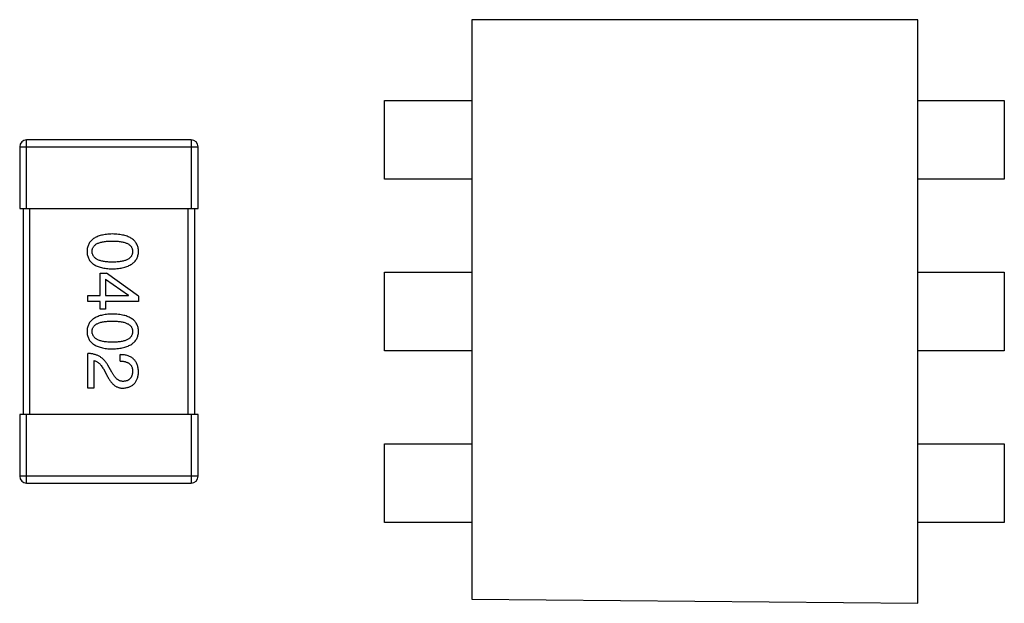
# Model space of a CAD drawing. Header units: inches. Extents: x -50 to 60, y -7 to 68.
# Tile 15 of 108: x -28.03 to -25.16, y 18.03 to 19.73. Entities that reach past the tile are written whole.
import ezdxf

# ---------------------------------------------------------------- set-up
doc = ezdxf.new("R2010")
doc.units = ezdxf.units.IN
doc.header["$LTSCALE"] = 1.21
doc.header["$MEASUREMENT"] = 0
doc.layers.get('0').update_dxf_attribs({"linetype": 'CONTINUOUS'})

msp = doc.modelspace()

# ---------------------------------------------------------------- linework, layer by layer
at = {"color": 7, "linetype": 'Continuous'}
for p, q in [((-25.4084, 19.7285), (-26.7084, 19.7285)), ((-26.7084, 19.7285), (-26.7084, 18.0409)), ((-25.4084, 18.0285), (-25.4084, 19.7285)), ((-26.9627, 19.4933), (-26.7084, 19.4933)), ((-26.9627, 19.2639), (-26.9627, 19.4933)), ((-25.4084, 19.4933), (-25.1564, 19.4933)), ((-25.1564, 19.4933), (-25.1564, 19.2639)), ((-27.526, 19.3785), (-28.006, 19.3785)), ((-28.006, 19.1785), (-28.006, 19.3785)), ((-27.526, 19.3785), (-27.526, 19.1785)), ((-28.026, 19.3585), (-27.506, 19.3585)), ((-28.026, 19.3585), (-28.026, 19.1785)), ((-27.506, 19.1785), (-27.506, 19.3585)), ((-26.7084, 19.2639), (-26.9627, 19.2639)), ((-25.1564, 19.2639), (-25.4084, 19.2639)), ((-28.026, 19.1785), (-27.506, 19.1785)), ((-28.016, 19.1785), (-28.016, 18.5785)), ((-27.996, 18.5785), (-27.996, 19.1785)), ((-27.536, 19.1785), (-27.536, 18.5785)), ((-27.516, 18.5785), (-27.516, 19.1785)), ((-27.7912, 18.9902), (-27.7731, 18.9902)), ((-27.7912, 18.9254), (-27.7912, 18.9902)), ((-27.7756, 18.973), (-27.7084, 18.9262)), ((-27.7756, 18.973), (-27.7756, 18.9254)), ((-27.6797, 18.923), (-27.7731, 18.9902)), ((-26.9627, 18.9933), (-26.7084, 18.9933)), ((-26.9627, 18.7639), (-26.9627, 18.9933)), ((-25.4084, 18.9933), (-25.1564, 18.9933)), ((-25.1564, 18.9933), (-25.1564, 18.7639)), ((-27.8272, 18.9254), (-27.7912, 18.9254)), ((-27.8272, 18.9074), (-27.8272, 18.9254)), ((-27.7756, 18.9254), (-27.7084, 18.9254)), ((-27.7084, 18.9254), (-27.7084, 18.9262)), ((-27.6797, 18.923), (-27.6797, 18.9074)), ((-27.7912, 18.9074), (-27.8272, 18.9074)), ((-27.7912, 18.8852), (-27.7912, 18.9074)), ((-27.7756, 18.8852), (-27.7912, 18.8852)), ((-27.6797, 18.9074), (-27.7756, 18.9074)), ((-27.7756, 18.9074), (-27.7756, 18.8852)), ((-27.8272, 18.6554), (-27.8272, 18.7562)), ((-27.733, 18.7341), (-27.733, 18.7529)), ((-26.7084, 18.7639), (-26.9627, 18.7639)), ((-25.1564, 18.7639), (-25.4084, 18.7639)), ((-27.81, 18.7357), (-27.81, 18.6554)), ((-27.7821, 18.7111), (-27.7731, 18.6955)), ((-27.7576, 18.7021), (-27.769, 18.7218)), ((-27.81, 18.6554), (-27.8272, 18.6554)), ((-27.506, 18.5785), (-28.026, 18.5785)), ((-28.026, 18.5785), (-28.026, 18.3985)), ((-28.006, 18.3785), (-28.006, 18.5785)), ((-27.526, 18.5785), (-27.526, 18.3785)), ((-27.506, 18.3985), (-27.506, 18.5785)), ((-26.9627, 18.4933), (-26.7084, 18.4933)), ((-26.9627, 18.2639), (-26.9627, 18.4933)), ((-25.4084, 18.4933), (-25.1564, 18.4933)), ((-25.1564, 18.4933), (-25.1564, 18.2639)), ((-27.506, 18.3985), (-28.026, 18.3985)), ((-28.006, 18.3785), (-27.526, 18.3785)), ((-26.7084, 18.2639), (-26.9627, 18.2639)), ((-25.1564, 18.2639), (-25.4084, 18.2639)), ((-26.7084, 18.0409), (-25.4084, 18.0285))]:
    msp.add_line(p, q, dxfattribs=at)
for centre, start, end in [((-28.006, 19.3585), 90, 180), ((-27.526, 19.3585), 0, 90), ((-28.006, 18.3985), 180, 270), ((-27.526, 18.3985), 270, 0)]:
    msp.add_arc(centre, 0.02, start, end, dxfattribs=at)
for points, knots in [([(-27.7559, 19.1043), (-27.7589, 19.1042), (-27.7646, 19.104), (-27.7729, 19.1032), (-27.7806, 19.1021), (-27.7878, 19.1006), (-27.7944, 19.0987), (-27.8004, 19.0965), (-27.8059, 19.0939), (-27.8108, 19.0909), (-27.8152, 19.0875), (-27.819, 19.0838), (-27.8222, 19.0796), (-27.8249, 19.0751), (-27.8269, 19.0702), (-27.8285, 19.065), (-27.8294, 19.0593), (-27.8296, 19.0554), (-27.8297, 19.0535)], [0, 0, 0, 0, 0.087693, 0.170223, 0.247496, 0.319826, 0.387768, 0.451403, 0.511459, 0.568358, 0.622671, 0.675251, 0.726739, 0.778422, 0.830759, 0.884394, 0.940865, 1, 1, 1, 1]), ([(-27.8149, 19.0535), (-27.8149, 19.0547), (-27.8148, 19.0571), (-27.8141, 19.0606), (-27.813, 19.0638), (-27.8113, 19.0668), (-27.8092, 19.0695), (-27.8066, 19.0721), (-27.8036, 19.0743), (-27.8001, 19.0763), (-27.7962, 19.0781), (-27.7918, 19.0796), (-27.7869, 19.0809), (-27.7816, 19.082), (-27.7758, 19.0828), (-27.7696, 19.0834), (-27.7629, 19.0837), (-27.7583, 19.0838), (-27.7559, 19.0838)], [0, 0, 0, 0, 0.049766, 0.097012, 0.143225, 0.188786, 0.235079, 0.282962, 0.333687, 0.387747, 0.445963, 0.508657, 0.576545, 0.649868, 0.72822, 0.812712, 0.903543, 1, 1, 1, 1]), ([(-27.6797, 19.0535), (-27.6798, 19.0554), (-27.6799, 19.0593), (-27.6809, 19.065), (-27.6825, 19.0702), (-27.6846, 19.0751), (-27.6874, 19.0796), (-27.6907, 19.0838), (-27.6947, 19.0875), (-27.6992, 19.0909), (-27.7043, 19.0939), (-27.7099, 19.0965), (-27.7162, 19.0987), (-27.723, 19.1006), (-27.7304, 19.1021), (-27.7384, 19.1032), (-27.747, 19.104), (-27.7529, 19.1042), (-27.7559, 19.1043)], [0, 0, 0, 0, 0.057911, 0.113262, 0.165956, 0.217443, 0.268511, 0.319665, 0.372, 0.426129, 0.483365, 0.543779, 0.607756, 0.676562, 0.749704, 0.827713, 0.911177, 1, 1, 1, 1]), ([(-27.7559, 19.0838), (-27.7535, 19.0838), (-27.7489, 19.0837), (-27.7422, 19.0834), (-27.736, 19.0828), (-27.7302, 19.082), (-27.7249, 19.0809), (-27.72, 19.0796), (-27.7156, 19.0781), (-27.7117, 19.0763), (-27.7082, 19.0743), (-27.7052, 19.0721), (-27.7026, 19.0695), (-27.7005, 19.0668), (-27.6989, 19.0638), (-27.6977, 19.0606), (-27.697, 19.0571), (-27.6969, 19.0547), (-27.6969, 19.0535)], [0, 0, 0, 0, 0.096452, 0.187278, 0.271765, 0.350519, 0.423437, 0.491321, 0.554011, 0.612224, 0.666281, 0.717003, 0.764884, 0.811423, 0.856783, 0.902993, 0.950236, 1, 1, 1, 1]), ([(-27.8297, 19.0535), (-27.8296, 19.0515), (-27.8294, 19.0476), (-27.8285, 19.042), (-27.8269, 19.0367), (-27.8249, 19.0318), (-27.8222, 19.0273), (-27.819, 19.0232), (-27.8152, 19.0194), (-27.8108, 19.016), (-27.8059, 19.013), (-27.8004, 19.0104), (-27.7944, 19.0082), (-27.7878, 19.0063), (-27.7806, 19.0048), (-27.7729, 19.0037), (-27.7646, 19.0029), (-27.7589, 19.0027), (-27.7559, 19.0026)], [0, 0, 0, 0, 0.059134, 0.115603, 0.169236, 0.221572, 0.273254, 0.32474, 0.377319, 0.431815, 0.488555, 0.548609, 0.612242, 0.680182, 0.75251, 0.829782, 0.91231, 1, 1, 1, 1]), ([(-27.7559, 19.0223), (-27.7583, 19.0223), (-27.7628, 19.0224), (-27.7694, 19.0227), (-27.7756, 19.0233), (-27.7813, 19.0242), (-27.7866, 19.0253), (-27.7914, 19.0266), (-27.7958, 19.0282), (-27.7997, 19.03), (-27.8032, 19.0321), (-27.8063, 19.0344), (-27.8089, 19.0369), (-27.811, 19.0398), (-27.8127, 19.0429), (-27.8139, 19.0462), (-27.8147, 19.0497), (-27.8149, 19.0522), (-27.8149, 19.0535)], [0, 0, 0, 0, 0.094834, 0.184067, 0.267029, 0.344713, 0.417334, 0.484367, 0.546941, 0.604717, 0.65953, 0.710539, 0.759381, 0.806382, 0.853027, 0.900623, 0.949121, 1, 1, 1, 1]), ([(-27.7559, 19.0026), (-27.7529, 19.0028), (-27.747, 19.003), (-27.7386, 19.0039), (-27.7307, 19.0051), (-27.7233, 19.0066), (-27.7165, 19.0085), (-27.7103, 19.0108), (-27.7047, 19.0134), (-27.6996, 19.0164), (-27.6951, 19.0198), (-27.6911, 19.0235), (-27.6877, 19.0276), (-27.6849, 19.0321), (-27.6828, 19.0369), (-27.6811, 19.0421), (-27.68, 19.0477), (-27.6798, 19.0515), (-27.6797, 19.0535)], [0, 0, 0, 0, 0.088475, 0.171606, 0.249595, 0.322626, 0.391327, 0.455765, 0.516374, 0.573675, 0.628522, 0.681161, 0.732559, 0.783563, 0.83504, 0.887639, 0.942585, 1, 1, 1, 1]), ([(-27.6969, 19.0535), (-27.6969, 19.0522), (-27.697, 19.0498), (-27.6977, 19.0462), (-27.6989, 19.0429), (-27.7005, 19.0398), (-27.7026, 19.037), (-27.7052, 19.0344), (-27.7082, 19.0321), (-27.7117, 19.03), (-27.7156, 19.0282), (-27.72, 19.0266), (-27.7249, 19.0253), (-27.7302, 19.0242), (-27.736, 19.0233), (-27.7422, 19.0227), (-27.7489, 19.0224), (-27.7535, 19.0223), (-27.7559, 19.0223)], [0, 0, 0, 0, 0.050604, 0.098688, 0.145699, 0.191791, 0.238625, 0.286717, 0.337546, 0.391814, 0.449755, 0.512106, 0.579685, 0.652048, 0.730262, 0.814146, 0.904281, 1, 1, 1, 1]), ([(-27.7559, 18.8711), (-27.7589, 18.871), (-27.7646, 18.8708), (-27.7729, 18.8701), (-27.7806, 18.869), (-27.7878, 18.8674), (-27.7944, 18.8656), (-27.8004, 18.8633), (-27.8059, 18.8607), (-27.8108, 18.8577), (-27.8152, 18.8544), (-27.819, 18.8506), (-27.8222, 18.8465), (-27.8249, 18.842), (-27.8269, 18.8371), (-27.8285, 18.8318), (-27.8294, 18.8262), (-27.8296, 18.8223), (-27.8297, 18.8203)], [0, 0, 0, 0, 0.087693, 0.170223, 0.247496, 0.319826, 0.387768, 0.451403, 0.511459, 0.568358, 0.622671, 0.675251, 0.726739, 0.778422, 0.830759, 0.884394, 0.940865, 1, 1, 1, 1]), ([(-27.6797, 18.8203), (-27.6798, 18.8223), (-27.6799, 18.8262), (-27.6809, 18.8318), (-27.6825, 18.8371), (-27.6846, 18.842), (-27.6874, 18.8465), (-27.6907, 18.8506), (-27.6947, 18.8544), (-27.6992, 18.8577), (-27.7043, 18.8607), (-27.7099, 18.8633), (-27.7162, 18.8656), (-27.723, 18.8674), (-27.7304, 18.869), (-27.7384, 18.8701), (-27.747, 18.8708), (-27.7529, 18.871), (-27.7559, 18.8711)], [0, 0, 0, 0, 0.057911, 0.113262, 0.165956, 0.217443, 0.268511, 0.319665, 0.372, 0.426129, 0.483365, 0.543779, 0.607756, 0.676562, 0.749704, 0.827713, 0.911177, 1, 1, 1, 1]), ([(-27.8149, 18.8203), (-27.8149, 18.8215), (-27.8148, 18.8239), (-27.8141, 18.8274), (-27.813, 18.8307), (-27.8113, 18.8336), (-27.8092, 18.8364), (-27.8066, 18.8389), (-27.8036, 18.8412), (-27.8001, 18.8432), (-27.7962, 18.8449), (-27.7918, 18.8465), (-27.7869, 18.8477), (-27.7816, 18.8488), (-27.7758, 18.8496), (-27.7696, 18.8502), (-27.7629, 18.8506), (-27.7583, 18.8506), (-27.7559, 18.8506)], [0, 0, 0, 0, 0.049766, 0.097012, 0.143225, 0.188786, 0.235079, 0.282962, 0.333687, 0.387747, 0.445963, 0.508657, 0.576545, 0.649868, 0.72822, 0.812712, 0.903543, 1, 1, 1, 1]), ([(-27.7559, 18.8506), (-27.7535, 18.8506), (-27.7489, 18.8506), (-27.7422, 18.8502), (-27.736, 18.8496), (-27.7302, 18.8488), (-27.7249, 18.8477), (-27.72, 18.8465), (-27.7156, 18.8449), (-27.7117, 18.8432), (-27.7082, 18.8412), (-27.7052, 18.8389), (-27.7026, 18.8364), (-27.7005, 18.8337), (-27.6989, 18.8306), (-27.6977, 18.8274), (-27.697, 18.8239), (-27.6969, 18.8215), (-27.6969, 18.8203)], [0, 0, 0, 0, 0.096452, 0.187278, 0.271765, 0.350519, 0.423437, 0.491321, 0.554011, 0.612224, 0.666281, 0.717003, 0.764884, 0.811423, 0.856783, 0.902993, 0.950236, 1, 1, 1, 1]), ([(-27.8297, 18.8203), (-27.8296, 18.8183), (-27.8294, 18.8144), (-27.8285, 18.8088), (-27.8269, 18.8036), (-27.8249, 18.7987), (-27.8222, 18.7941), (-27.819, 18.79), (-27.8152, 18.7862), (-27.8108, 18.7829), (-27.8059, 18.7799), (-27.8004, 18.7773), (-27.7944, 18.775), (-27.7878, 18.7732), (-27.7806, 18.7717), (-27.7729, 18.7706), (-27.7646, 18.7698), (-27.7589, 18.7696), (-27.7559, 18.7695)], [0, 0, 0, 0, 0.059134, 0.115603, 0.169236, 0.221572, 0.273254, 0.32474, 0.377319, 0.431815, 0.488555, 0.548609, 0.612242, 0.680182, 0.75251, 0.829782, 0.91231, 1, 1, 1, 1]), ([(-27.7559, 18.7892), (-27.7583, 18.7892), (-27.7628, 18.7892), (-27.7694, 18.7896), (-27.7756, 18.7902), (-27.7813, 18.791), (-27.7866, 18.7921), (-27.7914, 18.7934), (-27.7958, 18.795), (-27.7997, 18.7968), (-27.8032, 18.7989), (-27.8063, 18.8012), (-27.8089, 18.8038), (-27.811, 18.8066), (-27.8127, 18.8097), (-27.8139, 18.813), (-27.8147, 18.8166), (-27.8149, 18.8191), (-27.8149, 18.8203)], [0, 0, 0, 0, 0.094834, 0.184067, 0.267029, 0.344713, 0.417334, 0.484367, 0.546941, 0.604717, 0.65953, 0.710539, 0.759381, 0.806382, 0.853027, 0.900623, 0.949121, 1, 1, 1, 1]), ([(-27.6969, 18.8203), (-27.6969, 18.8191), (-27.697, 18.8166), (-27.6977, 18.813), (-27.6989, 18.8097), (-27.7005, 18.8066), (-27.7026, 18.8038), (-27.7052, 18.8012), (-27.7082, 18.7989), (-27.7117, 18.7968), (-27.7156, 18.795), (-27.72, 18.7934), (-27.7249, 18.7921), (-27.7302, 18.791), (-27.736, 18.7902), (-27.7422, 18.7896), (-27.7489, 18.7892), (-27.7535, 18.7892), (-27.7559, 18.7892)], [0, 0, 0, 0, 0.050604, 0.098688, 0.145699, 0.191791, 0.238625, 0.286717, 0.337546, 0.391814, 0.449755, 0.512106, 0.579685, 0.652048, 0.730262, 0.814146, 0.904281, 1, 1, 1, 1]), ([(-27.7559, 18.7695), (-27.7529, 18.7696), (-27.747, 18.7699), (-27.7386, 18.7707), (-27.7307, 18.7719), (-27.7233, 18.7735), (-27.7165, 18.7754), (-27.7103, 18.7776), (-27.7047, 18.7803), (-27.6996, 18.7833), (-27.6951, 18.7867), (-27.6911, 18.7904), (-27.6877, 18.7945), (-27.6849, 18.799), (-27.6828, 18.8038), (-27.6811, 18.809), (-27.68, 18.8145), (-27.6798, 18.8184), (-27.6797, 18.8203)], [0, 0, 0, 0, 0.088475, 0.171606, 0.249595, 0.322626, 0.391327, 0.455765, 0.516374, 0.573675, 0.628522, 0.681161, 0.732559, 0.783563, 0.83504, 0.887639, 0.942585, 1, 1, 1, 1]), ([(-27.769, 18.7218), (-27.7698, 18.7231), (-27.7713, 18.7258), (-27.7738, 18.7296), (-27.7765, 18.7332), (-27.7794, 18.7365), (-27.7824, 18.7396), (-27.7856, 18.7424), (-27.789, 18.7449), (-27.7926, 18.7472), (-27.7963, 18.7493), (-27.8002, 18.751), (-27.8043, 18.7526), (-27.8086, 18.7538), (-27.813, 18.7548), (-27.8176, 18.7555), (-27.8223, 18.756), (-27.8256, 18.7561), (-27.8272, 18.7562)], [0, 0, 0, 0, 0.065828, 0.130094, 0.192451, 0.254037, 0.313974, 0.373757, 0.433048, 0.492243, 0.551902, 0.611758, 0.672678, 0.734814, 0.798569, 0.863693, 0.930488, 1, 1, 1, 1]), ([(-27.6797, 18.7021), (-27.6798, 18.7041), (-27.68, 18.708), (-27.6808, 18.7137), (-27.6819, 18.719), (-27.6835, 18.724), (-27.6855, 18.7285), (-27.6879, 18.7327), (-27.6906, 18.7365), (-27.6938, 18.7399), (-27.6973, 18.7429), (-27.7013, 18.7455), (-27.7056, 18.7477), (-27.7103, 18.7495), (-27.7154, 18.751), (-27.7209, 18.752), (-27.7268, 18.7527), (-27.7309, 18.7528), (-27.733, 18.7529)], [0, 0, 0, 0, 0.07282, 0.141057, 0.2062, 0.267672, 0.326735, 0.383519, 0.439188, 0.494454, 0.549628, 0.605958, 0.66397, 0.72402, 0.787502, 0.854127, 0.925065, 1, 1, 1, 1]), ([(-27.81, 18.7357), (-27.8087, 18.7354), (-27.8061, 18.7349), (-27.8023, 18.7333), (-27.7987, 18.7311), (-27.7951, 18.7283), (-27.7917, 18.7249), (-27.7883, 18.7209), (-27.7851, 18.7162), (-27.7832, 18.7129), (-27.7821, 18.7111)], [0, 0, 0, 0, 0.103034, 0.208166, 0.318255, 0.434664, 0.559728, 0.695394, 0.841708, 1, 1, 1, 1]), ([(-27.733, 18.7341), (-27.7315, 18.734), (-27.7287, 18.7339), (-27.7246, 18.7335), (-27.7208, 18.7329), (-27.7172, 18.732), (-27.714, 18.7309), (-27.711, 18.7296), (-27.7083, 18.7281), (-27.7059, 18.7263), (-27.7038, 18.7244), (-27.7019, 18.7222), (-27.7004, 18.7198), (-27.6991, 18.7172), (-27.6981, 18.7143), (-27.6974, 18.7113), (-27.697, 18.708), (-27.6969, 18.7057), (-27.6969, 18.7046)], [0, 0, 0, 0, 0.082594, 0.15978, 0.232961, 0.301462, 0.365595, 0.426678, 0.484662, 0.540809, 0.595146, 0.648401, 0.702272, 0.757102, 0.813447, 0.872233, 0.934055, 1, 1, 1, 1]), ([(-27.7731, 18.6955), (-27.7723, 18.6938), (-27.7708, 18.6905), (-27.7683, 18.6858), (-27.7657, 18.6814), (-27.7631, 18.6774), (-27.7603, 18.6737), (-27.7575, 18.6703), (-27.7545, 18.6673), (-27.7515, 18.6646), (-27.7484, 18.6622), (-27.7451, 18.6602), (-27.7418, 18.6586), (-27.7384, 18.6572), (-27.7349, 18.6562), (-27.7313, 18.6556), (-27.7277, 18.6553), (-27.7252, 18.6553), (-27.7239, 18.6554)], [0, 0, 0, 0, 0.082731, 0.161257, 0.236138, 0.307554, 0.375712, 0.440848, 0.502916, 0.562567, 0.619798, 0.675716, 0.73039, 0.78386, 0.837315, 0.890547, 0.944917, 1, 1, 1, 1]), ([(-27.7231, 18.675), (-27.7239, 18.675), (-27.7255, 18.6749), (-27.728, 18.6751), (-27.7303, 18.6755), (-27.7327, 18.6761), (-27.735, 18.677), (-27.7372, 18.6781), (-27.7394, 18.6794), (-27.7416, 18.681), (-27.7438, 18.6828), (-27.7459, 18.6849), (-27.7479, 18.6872), (-27.7499, 18.6897), (-27.7519, 18.6924), (-27.7539, 18.6954), (-27.7558, 18.6987), (-27.7569, 18.7009), (-27.7576, 18.7021)], [0, 0, 0, 0, 0.052237, 0.103888, 0.155485, 0.207395, 0.259864, 0.31356, 0.369176, 0.4266, 0.486836, 0.550048, 0.61567, 0.685271, 0.75824, 0.834614, 0.915635, 1, 1, 1, 1]), ([(-27.7239, 18.6554), (-27.7223, 18.6555), (-27.719, 18.6558), (-27.7142, 18.6566), (-27.7097, 18.6577), (-27.7055, 18.6591), (-27.7017, 18.6609), (-27.6981, 18.663), (-27.6949, 18.6655), (-27.6919, 18.6682), (-27.6893, 18.6713), (-27.687, 18.6748), (-27.685, 18.6785), (-27.6833, 18.6826), (-27.6819, 18.687), (-27.6808, 18.6918), (-27.6801, 18.6968), (-27.6798, 18.7003), (-27.6797, 18.7021)], [0, 0, 0, 0, 0.070688, 0.137741, 0.201612, 0.262778, 0.321223, 0.378455, 0.434411, 0.490146, 0.546362, 0.603392, 0.662208, 0.723401, 0.787372, 0.85442, 0.925153, 1, 1, 1, 1]), ([(-27.6969, 18.7046), (-27.697, 18.7034), (-27.6971, 18.7012), (-27.6974, 18.698), (-27.698, 18.6951), (-27.6988, 18.6923), (-27.6998, 18.6897), (-27.7009, 18.6873), (-27.7023, 18.6852), (-27.7038, 18.6832), (-27.7056, 18.6815), (-27.7075, 18.6799), (-27.7096, 18.6786), (-27.712, 18.6774), (-27.7145, 18.6766), (-27.7172, 18.6758), (-27.7201, 18.6753), (-27.7221, 18.6751), (-27.7231, 18.675)], [0, 0, 0, 0, 0.076112, 0.148436, 0.216883, 0.281466, 0.34298, 0.402356, 0.459881, 0.51546, 0.571111, 0.62658, 0.683162, 0.741007, 0.801404, 0.863825, 0.930544, 1, 1, 1, 1])]:
    msp.add_open_spline(points, degree=3, knots=knots, dxfattribs=at)

doc.saveas('drawing.dxf')
